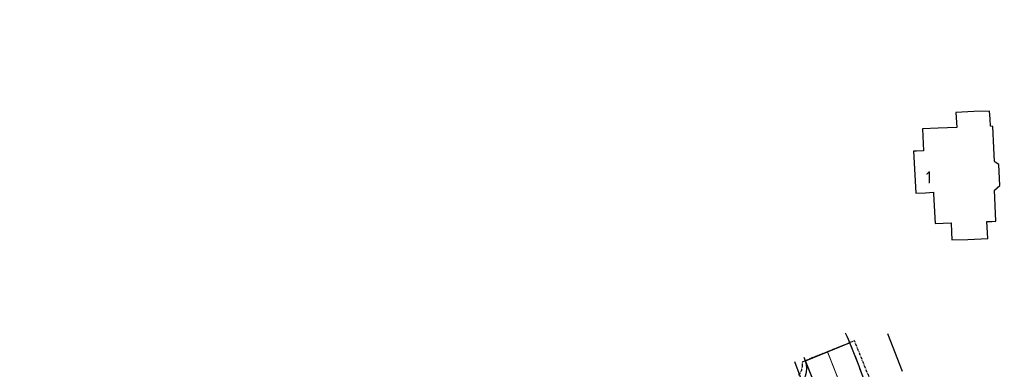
# Model space of a CAD drawing. Header units: metres. Extents: x 144112 to 146497, y 457631 to 458575.
# Tile 32 of 59: x 145746 to 145889, y 458325 to 458376. Entities that reach past the tile are written whole.
import ezdxf

# ---------------------------------------------------------------- set-up
doc = ezdxf.new("R2010")
doc.units = ezdxf.units.M
doc.header["$LTSCALE"] = 0.25
doc.linetypes.add('N225DO-1044A$0$PROFIEL', pattern=[3.9, 3, -0.3, 0.3, -0.3])
doc.linetypes.add('VW-1-3_STREEP', pattern=[4, 1, -3])
for name, color, linetype in [('B01_D', 1, 'CONTINUOUS'), ('NW-WERKGRENS', 8, 'N225DO-1044A$0$PROFIEL'), ('ONDERGROND', 7, 'CONTINUOUS'), ('TER-T02', 3, 'RASTER'), ('WEG-NW-MARKERING 1-3 STREEP DIK 15', 7, 'VW-1-3_STREEP'), ('WEG-NW-VERHARDING', 42, 'CONTINUOUS'), ('WEG-T01', 7, 'CONTINUOUS'), ('WEG-T21', 12, 'CONTINUOUS'), ('Z02', 7, 'CONTINUOUS')]:
    doc.layers.add(name, color=color, linetype=linetype)
doc.styles.add('ISO', font='ISO')
doc.linetypes.add('RASTER', pattern='A,0.25,-0.25,[150,BLOK.SHX,S=0.25,R=0,X=0,Y=0],-0.25,0.25', length=1)

# ---------------------------------------------------------------- blocks, each defined once
blk = doc.blocks.new('N237_ondergrond1')
at = {"layer": 'B01_D', "color": 8}
for points in [[(145884.37, 458362.51), (145881.77, 458362.4)], [(145881.77, 458362.4), (145881.9, 458360.2)], [(145886.67, 458362.6), (145884.37, 458362.51)], [(145886.76, 458361.47), (145886.67, 458362.6)], [(145886.84, 458360.39), (145886.76, 458361.47)], [(145879.22, 458360.11), (145876.93, 458360.03)], [(145876.93, 458360.03), (145877.07, 458356.83)], [(145881.9, 458360.2), (145879.22, 458360.11)], [(145887.16, 458360.37), (145886.84, 458360.39)], [(145887.3, 458357.27), (145887.16, 458360.37)], [(145887.38, 458355.27), (145887.3, 458357.27)], [(145876.06, 458356.79), (145875.63, 458356.77)], [(145875.63, 458356.77), (145875.87, 458352.44)], [(145877.07, 458356.83), (145876.06, 458356.79)], [(145887.51, 458355.18), (145887.38, 458355.27)], [(145888.01, 458354.82), (145887.51, 458355.18)], [(145888.18, 458351.78), (145888.01, 458354.82)], [(145875.87, 458352.44), (145875.97, 458350.66)], [(145887.41, 458351.1), (145888.18, 458351.78)], [(145875.97, 458350.66), (145877.36, 458350.73)], [(145877.36, 458350.73), (145878.5, 458350.79)], [(145878.5, 458350.79), (145878.51, 458350.59)], [(145878.51, 458350.59), (145878.76, 458346.28)], [(145887.6, 458346.6), (145887.41, 458351.1)], [(145878.76, 458346.28), (145881.09, 458346.35)], [(145881.09, 458346.35), (145881.14, 458345.02)], [(145886.3, 458346.53), (145887, 458346.57)], [(145886.43, 458344.07), (145886.3, 458346.53)], [(145887, 458346.57), (145887.6, 458346.6)], [(145881.14, 458345.02), (145881.18, 458343.86)], [(145881.18, 458343.86), (145883.52, 458343.95)], [(145883.52, 458343.95), (145886.43, 458344.07)]]:
    blk.add_lwpolyline(points, dxfattribs=at)
at = {"layer": 'NW-WERKGRENS', "color": 8, "ltscale": 0.5, "flags": 128}
blk.add_lwpolyline([(145889.99, 458300.91), (145892.06, 458302.64), (145892.64, 458302.88), (145889.1, 458311.32), (145886.45, 458310.21, -0.446273), (145870.71, 458320.14), (145867.03, 458329.21), (145859.41, 458326.13, -0.227188), (145858.82, 458324.15, -0.380027)], format="xyb", dxfattribs=at)
blk.add_lwpolyline([(145889.99, 458300.91), (145892.06, 458302.64), (145892.64, 458302.88), (145889.1, 458311.32), (145886.45, 458310.21, -0.446273), (145870.71, 458320.14), (145867.03, 458329.21), (145859.41, 458326.13, -0.227188), (145858.82, 458324.15, -0.380027)], format="xyb", dxfattribs=at)
at = {"layer": 'TER-T02', "color": 8, "flags": 128}
blk.add_lwpolyline([(145874.03, 458324.76), (145871.86, 458330.24)], dxfattribs=at)
at = {"layer": 'WEG-NW-MARKERING 1-3 STREEP DIK 15', "color": 8, "ltscale": 0.25, "const_width": 0.15, "elevation": 110, "flags": 128}
for points in [[(145863.1, 458327.62), (145865.76, 458320.88)], [(145863.1, 458327.62), (145865.76, 458320.88)], [(145861.48, 458322.26), (145860.05, 458325.79)], [(145861.48, 458322.26), (145860.05, 458325.79)]]:
    blk.add_lwpolyline(points, dxfattribs=at)
at = {"layer": 'WEG-NW-VERHARDING', "color": 8, "elevation": 110, "flags": 128}
blk.add_lwpolyline([(145859.89, 458326.31), (145866.32, 458328.93, -0.017775), (145868.69, 458322.65, -6.054134)], format="xyb", dxfattribs=at)
blk.add_lwpolyline([(145859.89, 458326.31), (145866.32, 458328.93, -0.017775), (145868.69, 458322.65, -6.054134)], format="xyb", dxfattribs=at)
at = {"layer": 'WEG-NW-VERHARDING', "color": 8}
blk.add_arc((145857.11, 458325.18, 110), 3, 296.2, 22.109, dxfattribs=at)
blk.add_arc((145857.11, 458325.18, 110), 3, 296.2, 22.109, dxfattribs=at)
at = {"layer": 'WEG-T01', "color": 8}
for points in [[(146080.91, 458375.86, -0.000695), (145906.67, 458298.09), (145888.09, 458290.71)], [(145865.69, 458330.38, -0.021953), (145868.69, 458322.65)]]:
    blk.add_lwpolyline(points, format="xyb", dxfattribs=at)
blk.add_lwpolyline([(145862.44, 458320.03), (145859.69, 458326.79)], dxfattribs=at)
at = {"layer": 'WEG-T21', "color": 8}
blk.add_lwpolyline([(145858.3, 458326.23), (145860.96, 458319.09), (145864.79, 458302.29), (145860.49, 458290.84), (145849.41, 458284.76), (145852.97, 458276.93), (145843.61, 458272.66, -0.003236), (145810.49, 458257.68), (145795.24, 458252.01), (145787.98, 458250.1), (145754.83, 458234.04), (145746.4, 458234.74), (145745.57, 458236.64)], format="xyb", dxfattribs=at)
at = {"layer": 'Z02', "color": 8, "style": 'ISO'}
blk.add_text('1', height=1.8, dxfattribs=at).set_placement((145877.42, 458352.06))

msp = doc.modelspace()

# ---------------------------------------------------------------- block references
at = {"layer": 'ONDERGROND'}
msp.add_blockref('N237_ondergrond1', (0, 0), dxfattribs=at)

doc.saveas('drawing.dxf')
